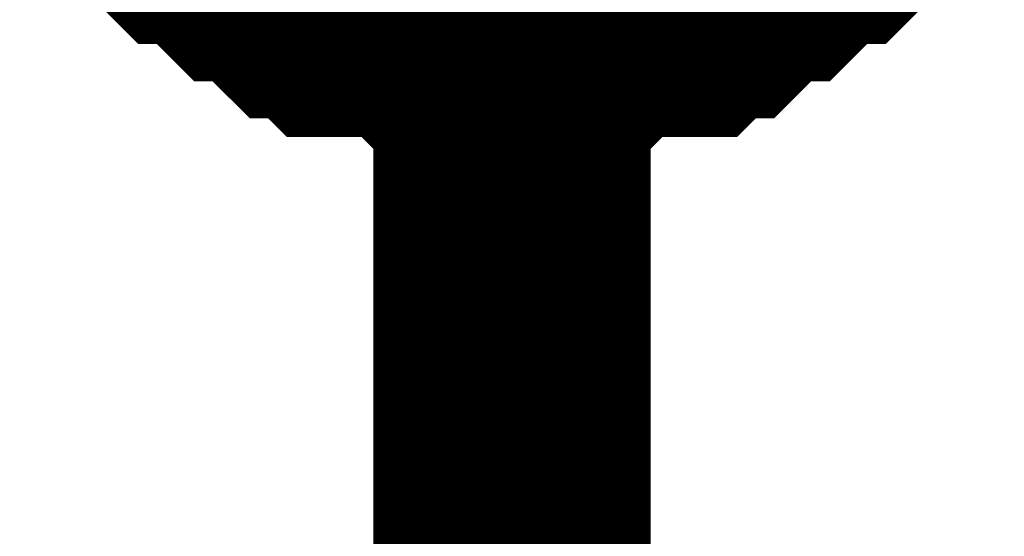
# Model space of a CAD drawing. Header units: inches. Extents: x 0 to 17, y 0 to 11.
# Tile 168 of 256: x 15.329 to 15.3709, y 6.0575 to 6.0796. Entities that reach past the tile are written whole.
import ezdxf

# ---------------------------------------------------------------- set-up
doc = ezdxf.new("R2010")
doc.units = ezdxf.units.IN
doc.header["$MEASUREMENT"] = 0
doc.layers.add('Sheet', color=255, linetype='Continuous')

msp = doc.modelspace()

# ---------------------------------------------------------------- linework, layer by layer
at = {"layer": 'Sheet'}
for points in [[(15.349953, 6.400014, 0.0118, 0.0118, 0), (15.349953, 6.299308, 0.0118, 0.0118, 0), (15.349953, 6.199394, 0.0118, 0.0118, 0), (15.349953, 6.099481, 0.0118, 0.0118, 0), (15.349953, 5.999567, 0.0118, 0.0118, 0), (15.349953, 5.899654, 0.0118, 0.0118, 0), (15.349953, 5.79974, 0.0118, 0.0118, 0), (15.349953, 5.699827, 0.0118, 0.0118, 0), (15.349953, 5.599913, 0.0118, 0.0118, 0), (15.349953, 5.5, 0.0118, 0.0118, 0), (15.349953, 5.399294, 0.0118, 0.0118, 0), (15.349953, 5.29938, 0.0118, 0.0118, 0), (15.349953, 5.199467, 0.0118, 0.0118, 0), (15.349953, 4.99964, 0.0118, 0.0118, 0), (15.349953, 4.899726, 0.0118, 0.0118, 0)], [(15.349953, 6.079657, 0.0118, 0.0118, 0), (15.34916, 6.079657, 0.0118, 0.0118, 0), (15.347575, 6.079657, 0.0118, 0.0118, 0), (15.346782, 6.079657, 0.0118, 0.0118, 0), (15.345989, 6.08045, 0.0118, 0.0118, 0), (15.345196, 6.08045, 0.0118, 0.0118, 0), (15.34361, 6.08045, 0.0118, 0.0118, 0), (15.342817, 6.08045, 0.0118, 0.0118, 0), (15.342024, 6.081243, 0.0118, 0.0118, 0), (15.341231, 6.081243, 0.0118, 0.0118, 0), (15.340438, 6.082036, 0.0118, 0.0118, 0), (15.339646, 6.082829, 0.0118, 0.0118, 0), (15.338853, 6.082829, 0.0118, 0.0118, 0), (15.33806, 6.083622, 0.0118, 0.0118, 0), (15.337267, 6.084415, 0.0118, 0.0118, 0), (15.336474, 6.084415, 0.0118, 0.0118, 0), (15.335681, 6.085208, 0.0118, 0.0118, 0), (15.334888, 6.086001, 0.0118, 0.0118, 0)], [(15.349953, 6.079657, 0.0118, 0.0118, 0), (15.34916, 6.079657, 0.0118, 0.0118, 0), (15.347575, 6.079657, 0.0118, 0.0118, 0), (15.346782, 6.079657, 0.0118, 0.0118, 0), (15.345989, 6.08045, 0.0118, 0.0118, 0), (15.345196, 6.08045, 0.0118, 0.0118, 0), (15.34361, 6.08045, 0.0118, 0.0118, 0), (15.342817, 6.08045, 0.0118, 0.0118, 0), (15.342024, 6.081243, 0.0118, 0.0118, 0), (15.341231, 6.081243, 0.0118, 0.0118, 0), (15.340438, 6.082036, 0.0118, 0.0118, 0), (15.339646, 6.082829, 0.0118, 0.0118, 0), (15.338853, 6.082829, 0.0118, 0.0118, 0), (15.33806, 6.083622, 0.0118, 0.0118, 0), (15.337267, 6.084415, 0.0118, 0.0118, 0), (15.336474, 6.084415, 0.0118, 0.0118, 0), (15.335681, 6.085208, 0.0118, 0.0118, 0), (15.334888, 6.086001, 0.0118, 0.0118, 0)], [(15.349953, 6.079657, 0.0118, 0.0118, 0), (15.34916, 6.079657, 0.0118, 0.0118, 0), (15.347575, 6.079657, 0.0118, 0.0118, 0), (15.346782, 6.079657, 0.0118, 0.0118, 0), (15.345989, 6.08045, 0.0118, 0.0118, 0), (15.345196, 6.08045, 0.0118, 0.0118, 0), (15.34361, 6.08045, 0.0118, 0.0118, 0), (15.342817, 6.08045, 0.0118, 0.0118, 0), (15.342024, 6.081243, 0.0118, 0.0118, 0), (15.341231, 6.081243, 0.0118, 0.0118, 0), (15.340438, 6.082036, 0.0118, 0.0118, 0), (15.339646, 6.082829, 0.0118, 0.0118, 0), (15.338853, 6.082829, 0.0118, 0.0118, 0), (15.33806, 6.083622, 0.0118, 0.0118, 0), (15.337267, 6.084415, 0.0118, 0.0118, 0), (15.336474, 6.084415, 0.0118, 0.0118, 0), (15.335681, 6.085208, 0.0118, 0.0118, 0), (15.334888, 6.086001, 0.0118, 0.0118, 0)], [(15.349953, 6.079657, 0.0118, 0.0118, 0), (15.34916, 6.079657, 0.0118, 0.0118, 0), (15.347575, 6.079657, 0.0118, 0.0118, 0), (15.346782, 6.079657, 0.0118, 0.0118, 0), (15.345989, 6.08045, 0.0118, 0.0118, 0), (15.345196, 6.08045, 0.0118, 0.0118, 0), (15.34361, 6.08045, 0.0118, 0.0118, 0), (15.342817, 6.08045, 0.0118, 0.0118, 0), (15.342024, 6.081243, 0.0118, 0.0118, 0), (15.341231, 6.081243, 0.0118, 0.0118, 0), (15.340438, 6.082036, 0.0118, 0.0118, 0), (15.339646, 6.082829, 0.0118, 0.0118, 0), (15.338853, 6.082829, 0.0118, 0.0118, 0), (15.33806, 6.083622, 0.0118, 0.0118, 0), (15.337267, 6.084415, 0.0118, 0.0118, 0), (15.336474, 6.084415, 0.0118, 0.0118, 0), (15.335681, 6.085208, 0.0118, 0.0118, 0), (15.334888, 6.086001, 0.0118, 0.0118, 0)], [(15.365019, 6.086001, 0.0118, 0.0118, 0), (15.364226, 6.085208, 0.0118, 0.0118, 0), (15.363433, 6.084415, 0.0118, 0.0118, 0), (15.36264, 6.084415, 0.0118, 0.0118, 0), (15.361847, 6.083622, 0.0118, 0.0118, 0), (15.361054, 6.082829, 0.0118, 0.0118, 0), (15.360261, 6.082829, 0.0118, 0.0118, 0), (15.359468, 6.082036, 0.0118, 0.0118, 0), (15.358675, 6.081243, 0.0118, 0.0118, 0), (15.357882, 6.081243, 0.0118, 0.0118, 0), (15.35709, 6.08045, 0.0118, 0.0118, 0), (15.356297, 6.08045, 0.0118, 0.0118, 0), (15.354711, 6.08045, 0.0118, 0.0118, 0), (15.353918, 6.08045, 0.0118, 0.0118, 0), (15.353125, 6.079657, 0.0118, 0.0118, 0), (15.352332, 6.079657, 0.0118, 0.0118, 0), (15.350746, 6.079657, 0.0118, 0.0118, 0), (15.349953, 6.079657, 0.0118, 0.0118, 0)], [(15.365019, 6.086001, 0.0118, 0.0118, 0), (15.364226, 6.085208, 0.0118, 0.0118, 0), (15.363433, 6.084415, 0.0118, 0.0118, 0), (15.36264, 6.084415, 0.0118, 0.0118, 0), (15.361847, 6.083622, 0.0118, 0.0118, 0), (15.361054, 6.082829, 0.0118, 0.0118, 0), (15.360261, 6.082829, 0.0118, 0.0118, 0), (15.359468, 6.082036, 0.0118, 0.0118, 0), (15.358675, 6.081243, 0.0118, 0.0118, 0), (15.357882, 6.081243, 0.0118, 0.0118, 0), (15.35709, 6.08045, 0.0118, 0.0118, 0), (15.356297, 6.08045, 0.0118, 0.0118, 0), (15.354711, 6.08045, 0.0118, 0.0118, 0), (15.353918, 6.08045, 0.0118, 0.0118, 0), (15.353125, 6.079657, 0.0118, 0.0118, 0), (15.352332, 6.079657, 0.0118, 0.0118, 0), (15.350746, 6.079657, 0.0118, 0.0118, 0), (15.349953, 6.079657, 0.0118, 0.0118, 0)], [(15.365019, 6.086001, 0.0118, 0.0118, 0), (15.364226, 6.085208, 0.0118, 0.0118, 0), (15.363433, 6.084415, 0.0118, 0.0118, 0), (15.36264, 6.084415, 0.0118, 0.0118, 0), (15.361847, 6.083622, 0.0118, 0.0118, 0), (15.361054, 6.082829, 0.0118, 0.0118, 0), (15.360261, 6.082829, 0.0118, 0.0118, 0), (15.359468, 6.082036, 0.0118, 0.0118, 0), (15.358675, 6.081243, 0.0118, 0.0118, 0), (15.357882, 6.081243, 0.0118, 0.0118, 0), (15.35709, 6.08045, 0.0118, 0.0118, 0), (15.356297, 6.08045, 0.0118, 0.0118, 0), (15.354711, 6.08045, 0.0118, 0.0118, 0), (15.353918, 6.08045, 0.0118, 0.0118, 0), (15.353125, 6.079657, 0.0118, 0.0118, 0), (15.352332, 6.079657, 0.0118, 0.0118, 0), (15.350746, 6.079657, 0.0118, 0.0118, 0), (15.349953, 6.079657, 0.0118, 0.0118, 0)], [(15.365019, 6.086001, 0.0118, 0.0118, 0), (15.364226, 6.085208, 0.0118, 0.0118, 0), (15.363433, 6.084415, 0.0118, 0.0118, 0), (15.36264, 6.084415, 0.0118, 0.0118, 0), (15.361847, 6.083622, 0.0118, 0.0118, 0), (15.361054, 6.082829, 0.0118, 0.0118, 0), (15.360261, 6.082829, 0.0118, 0.0118, 0), (15.359468, 6.082036, 0.0118, 0.0118, 0), (15.358675, 6.081243, 0.0118, 0.0118, 0), (15.357882, 6.081243, 0.0118, 0.0118, 0), (15.35709, 6.08045, 0.0118, 0.0118, 0), (15.356297, 6.08045, 0.0118, 0.0118, 0), (15.354711, 6.08045, 0.0118, 0.0118, 0), (15.353918, 6.08045, 0.0118, 0.0118, 0), (15.353125, 6.079657, 0.0118, 0.0118, 0), (15.352332, 6.079657, 0.0118, 0.0118, 0), (15.350746, 6.079657, 0.0118, 0.0118, 0), (15.349953, 6.079657, 0.0118, 0.0118, 0)], [(15.349953, 6.079657, 0.0039, 0.0039, 0), (15.34916, 6.079657, 0.0039, 0.0039, 0), (15.347575, 6.079657, 0.0039, 0.0039, 0), (15.346782, 6.079657, 0.0039, 0.0039, 0), (15.345989, 6.08045, 0.0039, 0.0039, 0), (15.345196, 6.08045, 0.0039, 0.0039, 0), (15.34361, 6.08045, 0.0039, 0.0039, 0), (15.342817, 6.08045, 0.0039, 0.0039, 0), (15.342024, 6.081243, 0.0039, 0.0039, 0), (15.341231, 6.081243, 0.0039, 0.0039, 0), (15.340438, 6.082036, 0.0039, 0.0039, 0)], [(15.349953, 6.079657, 0.0039, 0.0039, 0), (15.34916, 6.079657, 0.0039, 0.0039, 0), (15.347575, 6.079657, 0.0039, 0.0039, 0), (15.346782, 6.079657, 0.0039, 0.0039, 0), (15.345989, 6.08045, 0.0039, 0.0039, 0), (15.345196, 6.08045, 0.0039, 0.0039, 0), (15.34361, 6.08045, 0.0039, 0.0039, 0), (15.342817, 6.08045, 0.0039, 0.0039, 0), (15.342024, 6.081243, 0.0039, 0.0039, 0), (15.341231, 6.081243, 0.0039, 0.0039, 0), (15.340438, 6.082036, 0.0039, 0.0039, 0)], [(15.349953, 6.079657, 0.0039, 0.0039, 0), (15.34916, 6.079657, 0.0039, 0.0039, 0), (15.347575, 6.079657, 0.0039, 0.0039, 0), (15.346782, 6.079657, 0.0039, 0.0039, 0), (15.345989, 6.08045, 0.0039, 0.0039, 0), (15.345196, 6.08045, 0.0039, 0.0039, 0), (15.34361, 6.08045, 0.0039, 0.0039, 0), (15.342817, 6.08045, 0.0039, 0.0039, 0), (15.342024, 6.081243, 0.0039, 0.0039, 0), (15.341231, 6.081243, 0.0039, 0.0039, 0), (15.340438, 6.082036, 0.0039, 0.0039, 0)], [(15.349953, 6.079657, 0.0039, 0.0039, 0), (15.34916, 6.079657, 0.0039, 0.0039, 0), (15.347575, 6.079657, 0.0039, 0.0039, 0), (15.346782, 6.079657, 0.0039, 0.0039, 0), (15.345989, 6.08045, 0.0039, 0.0039, 0), (15.345196, 6.08045, 0.0039, 0.0039, 0), (15.34361, 6.08045, 0.0039, 0.0039, 0), (15.342817, 6.08045, 0.0039, 0.0039, 0), (15.342024, 6.081243, 0.0039, 0.0039, 0), (15.341231, 6.081243, 0.0039, 0.0039, 0), (15.340438, 6.082036, 0.0039, 0.0039, 0)], [(15.359468, 6.082036, 0.0039, 0.0039, 0), (15.358675, 6.081243, 0.0039, 0.0039, 0), (15.357882, 6.081243, 0.0039, 0.0039, 0), (15.35709, 6.08045, 0.0039, 0.0039, 0), (15.356297, 6.08045, 0.0039, 0.0039, 0), (15.354711, 6.08045, 0.0039, 0.0039, 0), (15.353918, 6.08045, 0.0039, 0.0039, 0), (15.353125, 6.079657, 0.0039, 0.0039, 0), (15.352332, 6.079657, 0.0039, 0.0039, 0), (15.350746, 6.079657, 0.0039, 0.0039, 0), (15.349953, 6.079657, 0.0039, 0.0039, 0)], [(15.359468, 6.082036, 0.0039, 0.0039, 0), (15.358675, 6.081243, 0.0039, 0.0039, 0), (15.357882, 6.081243, 0.0039, 0.0039, 0), (15.35709, 6.08045, 0.0039, 0.0039, 0), (15.356297, 6.08045, 0.0039, 0.0039, 0), (15.354711, 6.08045, 0.0039, 0.0039, 0), (15.353918, 6.08045, 0.0039, 0.0039, 0), (15.353125, 6.079657, 0.0039, 0.0039, 0), (15.352332, 6.079657, 0.0039, 0.0039, 0), (15.350746, 6.079657, 0.0039, 0.0039, 0), (15.349953, 6.079657, 0.0039, 0.0039, 0)], [(15.359468, 6.082036, 0.0039, 0.0039, 0), (15.358675, 6.081243, 0.0039, 0.0039, 0), (15.357882, 6.081243, 0.0039, 0.0039, 0), (15.35709, 6.08045, 0.0039, 0.0039, 0), (15.356297, 6.08045, 0.0039, 0.0039, 0), (15.354711, 6.08045, 0.0039, 0.0039, 0), (15.353918, 6.08045, 0.0039, 0.0039, 0), (15.353125, 6.079657, 0.0039, 0.0039, 0), (15.352332, 6.079657, 0.0039, 0.0039, 0), (15.350746, 6.079657, 0.0039, 0.0039, 0), (15.349953, 6.079657, 0.0039, 0.0039, 0)], [(15.359468, 6.082036, 0.0039, 0.0039, 0), (15.358675, 6.081243, 0.0039, 0.0039, 0), (15.357882, 6.081243, 0.0039, 0.0039, 0), (15.35709, 6.08045, 0.0039, 0.0039, 0), (15.356297, 6.08045, 0.0039, 0.0039, 0), (15.354711, 6.08045, 0.0039, 0.0039, 0), (15.353918, 6.08045, 0.0039, 0.0039, 0), (15.353125, 6.079657, 0.0039, 0.0039, 0), (15.352332, 6.079657, 0.0039, 0.0039, 0), (15.350746, 6.079657, 0.0039, 0.0039, 0), (15.349953, 6.079657, 0.0039, 0.0039, 0)]]:
    msp.add_lwpolyline(points, format="xyseb", dxfattribs=at)

doc.saveas('drawing.dxf')
